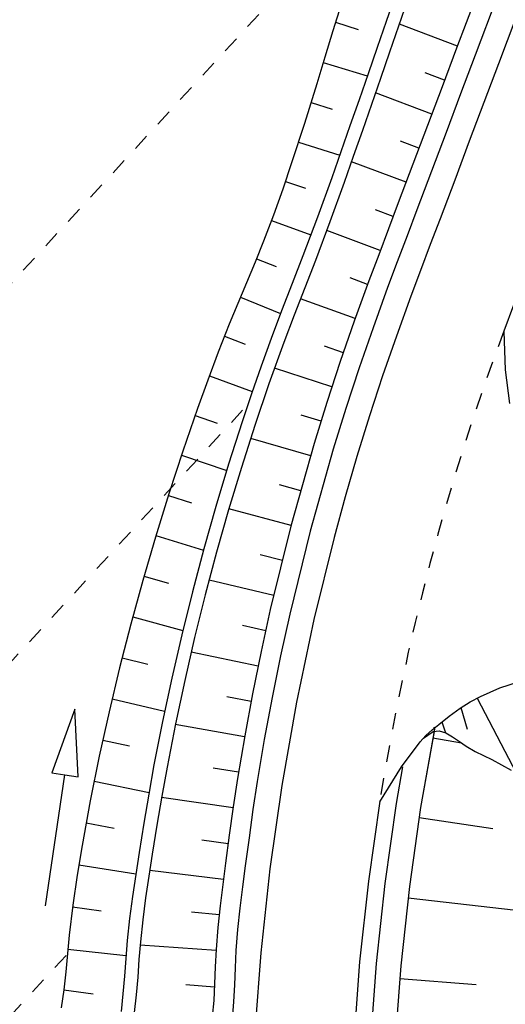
# Model space of a CAD drawing. Extents: x 446577 to 447216, y 443659 to 444842.
# Tile 164 of 177: x 446692 to 446707, y 444682 to 444712. Entities that reach past the tile are written whole.
import ezdxf

# ---------------------------------------------------------------- set-up
doc = ezdxf.new("R2010")
doc.units = 0
doc.header["$LTSCALE"] = 2
doc.header["$MEASUREMENT"] = 0
for name, pattern in [('ACAD_ISO03W100', [0.5, 0.25, -0.25]), ('AUSGEZOGEN', [0]), ('PUNKTX2', [0.5, 0.25, -0.25])]:
    doc.linetypes.add(name, pattern=pattern)
for name, color, linetype in [('DB-Regenrückhaltebecken_Vorflutgra', 15, 'CONTINUOUS'), ('DB-vorhandene_Dränagen', 15, 'CONTINUOUS'), ('DB-Wegböschungen', 15, 'CONTINUOUS'), ('DB-Wege', 15, 'CONTINUOUS'), ('FBRTOP', 250, 'AUSGEZOGEN'), ('MULDE', 250, 'AUSGEZOGEN')]:
    doc.layers.add(name, color=color, linetype=linetype)

msp = doc.modelspace()

# ---------------------------------------------------------------- linework, layer by layer
at = {"layer": 'DB-Regenrückhaltebecken_Vorflutgra', "linetype": 'Continuous'}
for p, q in [((446706.47, 444702.505), (446706.509, 444701.352)), ((446706.509, 444701.352), (446706.645, 444700.335)), ((446705.767, 444691.486), (446706.352, 444691.742)), ((446706.352, 444691.742), (446706.917, 444691.923)), ((446705.456, 444691.319), (446705.767, 444691.486)), ((446705.663, 444691.433), (446706.861, 444689.16)), ((446704.827, 444690.89), (446705.156, 444691.132)), ((446705.156, 444691.132), (446705.456, 444691.319)), ((446705.179, 444691.147), (446705.369, 444690.498)), ((446704.508, 444690.637), (446704.827, 444690.89)), ((446704.311, 444690.477), (446704.508, 444690.637)), ((446704.598, 444690.714), (446704.712, 444690.388)), ((446703.946, 444690.117), (446704.121, 444690.308)), ((446704.367, 444690.427), (446703.961, 444688.13)), ((446704.05, 444690.23), (446704.341, 444690.424)), ((446704.121, 444690.308), (446704.311, 444690.477)), ((446704.331, 444690.24), (446705.193, 444690.081)), ((446704.341, 444690.424), (446704.523, 444690.446)), ((446704.523, 444690.446), (446704.719, 444690.385)), ((446704.719, 444690.385), (446704.924, 444690.267)), ((446704.924, 444690.267), (446705.133, 444690.123)), ((446703.38, 444689.362), (446703.946, 444690.117)), ((446705.133, 444690.123), (446705.339, 444689.98)), ((446705.339, 444689.98), (446705.603, 444689.826)), ((446705.603, 444689.826), (446705.859, 444689.7)), ((446705.859, 444689.7), (446706.112, 444689.579)), ((446702.723, 444688.298), (446703.38, 444689.362)), ((446706.112, 444689.579), (446706.402, 444689.424)), ((446706.402, 444689.424), (446706.693, 444689.258)), ((446703.961, 444688.13), (446703.621, 444685.746)), ((446703.915, 444687.829), (446706.138, 444687.498)), ((446703.621, 444685.746), (446703.361, 444683.352)), ((446703.58, 444685.405), (446708.119, 444684.885)), ((446703.361, 444683.352), (446703.181, 444680.95)), ((446703.328, 444682.971), (446705.641, 444682.784))]:
    msp.add_line(p, q, dxfattribs=at)
at = {"layer": 'DB-vorhandene_Dränagen', "linetype": 'ACAD_ISO03W100'}
for p, q in [((446683.83, 444695.529), (446704.741, 444718.24)), ((446674.535, 444674.01), (446698.668, 444700.221)), ((446669.202, 444657.548), (446693.335, 444683.758))]:
    msp.add_line(p, q, dxfattribs=at)
at = {"layer": 'DB-Wegböschungen', "linetype": 'Continuous'}
for p, q in [((446705.929, 444713.405), (446705.047, 444711.065)), ((446706.49, 444713.193), (446705.608, 444710.854)), ((446703.192, 444712.655), (446702.922, 444711.866)), ((446701.559, 444712.379), (446701.304, 444711.584)), ((446703.566, 444712.514), (446703.296, 444711.725)), ((446701.387, 444711.847), (446702.075, 444711.626)), ((446702.922, 444711.866), (446702.649, 444711.078)), ((446703.296, 444711.725), (446703.023, 444710.937)), ((446705.07, 444711.126), (446703.317, 444711.786)), ((446701.304, 444711.584), (446701.062, 444710.785)), ((446702.649, 444711.078), (446702.374, 444710.291)), ((446705.047, 444711.065), (446704.606, 444709.895)), ((446701.062, 444710.785), (446700.822, 444709.985)), ((446703.023, 444710.937), (446702.748, 444710.15)), ((446705.608, 444710.854), (446705.168, 444709.684)), ((446701.015, 444710.629), (446702.349, 444710.221)), ((446702.374, 444710.291), (446702.099, 444709.505)), ((446704.682, 444710.097), (446704.1, 444710.316)), ((446700.822, 444709.985), (446700.451, 444708.79)), ((446702.748, 444710.15), (446702.473, 444709.363)), ((446704.606, 444709.895), (446704.165, 444708.725)), ((446704.295, 444709.068), (446702.593, 444709.709)), ((446705.168, 444709.684), (446704.727, 444708.514)), ((446700.649, 444709.42), (446701.291, 444709.223)), ((446702.099, 444709.505), (446701.825, 444708.717)), ((446702.473, 444709.363), (446702.199, 444708.576)), ((446700.451, 444708.79), (446700.064, 444707.6)), ((446701.825, 444708.717), (446701.552, 444707.93)), ((446704.165, 444708.725), (446703.725, 444707.556)), ((446702.199, 444708.576), (446701.926, 444707.789)), ((446704.727, 444708.514), (446704.287, 444707.344)), ((446700.268, 444708.222), (446701.516, 444707.827)), ((446703.907, 444708.039), (446703.35, 444708.249)), ((446701.552, 444707.93), (446701.275, 444707.143)), ((446701.926, 444707.789), (446701.649, 444707.002)), ((446700.064, 444707.6), (446699.795, 444706.806)), ((446703.519, 444707.01), (446701.871, 444707.631)), ((446703.725, 444707.556), (446703.284, 444706.387)), ((446704.287, 444707.344), (446703.845, 444706.175)), ((446699.874, 444707.036), (446700.481, 444706.83)), ((446701.275, 444707.143), (446700.848, 444705.963)), ((446701.649, 444707.002), (446701.222, 444705.822)), ((446699.795, 444706.806), (446699.514, 444706.016)), ((446703.284, 444706.387), (446702.988, 444705.606)), ((446699.514, 444706.016), (446699.217, 444705.233)), ((446703.131, 444705.982), (446702.598, 444706.182)), ((446703.845, 444706.175), (446703.55, 444705.394)), ((446699.457, 444705.862), (446700.647, 444705.423)), ((446700.848, 444705.963), (446700.406, 444704.788)), ((446701.222, 444705.822), (446700.78, 444704.648)), ((446702.742, 444704.955), (446701.124, 444705.557)), ((446702.988, 444705.606), (446702.693, 444704.824)), ((446699.217, 444705.233), (446698.963, 444704.604)), ((446703.55, 444705.394), (446703.254, 444704.613)), ((446702.693, 444704.824), (446702.399, 444704.038)), ((446698.963, 444704.604), (446698.701, 444703.978)), ((446699.002, 444704.701), (446699.596, 444704.465)), ((446700.406, 444704.788), (446700.084, 444703.959)), ((446700.78, 444704.648), (446700.46, 444703.823)), ((446703.254, 444704.613), (446702.962, 444703.831)), ((446698.701, 444703.978), (446698.437, 444703.353)), ((446700.084, 444703.959), (446699.761, 444703.13)), ((446702.359, 444703.927), (446701.827, 444704.122)), ((446702.399, 444704.038), (446701.957, 444702.822)), ((446700.46, 444703.823), (446700.139, 444702.998)), ((446702.962, 444703.831), (446702.522, 444702.621)), ((446698.437, 444703.353), (446698.179, 444702.725)), ((446698.516, 444703.539), (446699.73, 444703.048)), ((446701.985, 444702.899), (446700.33, 444703.489)), ((446699.761, 444703.13), (446699.445, 444702.299)), ((446700.139, 444702.998), (446699.824, 444702.171)), ((446701.957, 444702.822), (446701.531, 444701.597)), ((446698.179, 444702.725), (446697.847, 444701.882)), ((446702.522, 444702.621), (446702.1, 444701.405)), ((446698.034, 444702.364), (446698.661, 444702.118)), ((446699.445, 444702.299), (446699.141, 444701.462)), ((446699.824, 444702.171), (446699.375, 444700.921)), ((446697.847, 444701.882), (446697.53, 444701.033)), ((446701.625, 444701.866), (446701.06, 444702.061)), ((446701.531, 444701.597), (446701.127, 444700.363)), ((446699.141, 444701.462), (446698.849, 444700.621)), ((446701.281, 444700.833), (446699.543, 444701.399)), ((446702.1, 444701.405), (446701.699, 444700.181)), ((446697.53, 444701.033), (446697.224, 444700.18)), ((446697.581, 444701.17), (446698.874, 444700.693)), ((446699.375, 444700.921), (446698.951, 444699.662)), ((446698.849, 444700.621), (446698.567, 444699.777)), ((446701.127, 444700.363), (446700.743, 444699.121)), ((446697.224, 444700.18), (446696.779, 444698.893)), ((446701.699, 444700.181), (446701.319, 444698.951)), ((446697.151, 444699.972), (446697.815, 444699.738)), ((446698.567, 444699.777), (446698.16, 444698.504)), ((446700.951, 444699.793), (446700.35, 444699.98)), ((446698.951, 444699.662), (446698.545, 444698.395)), ((446700.639, 444698.75), (446698.826, 444699.279)), ((446696.779, 444698.893), (446696.352, 444697.6)), ((446700.743, 444699.121), (446700.04, 444696.626)), ((446701.319, 444698.951), (446700.62, 444696.473)), ((446696.737, 444698.768), (446698.101, 444698.31)), ((446698.16, 444698.504), (446697.774, 444697.225)), ((446698.545, 444698.395), (446698.16, 444697.122)), ((446700.342, 444697.698), (446699.7, 444697.878)), ((446696.352, 444697.6), (446695.948, 444696.297)), ((446696.339, 444697.558), (446697.04, 444697.334)), ((446697.774, 444697.225), (446697.408, 444695.938)), ((446698.16, 444697.122), (446697.797, 444695.842)), ((446700.046, 444696.648), (446698.168, 444697.149)), ((446700.04, 444696.626), (446699.419, 444694.109)), ((446695.948, 444696.297), (446695.566, 444694.988)), ((446695.961, 444696.341), (446697.399, 444695.904)), ((446700.62, 444696.473), (446700.004, 444693.973)), ((446697.408, 444695.938), (446697.065, 444694.645)), ((446697.797, 444695.842), (446697.455, 444694.556)), ((446699.784, 444695.589), (446699.109, 444695.76)), ((446695.603, 444695.118), (446696.34, 444694.906)), ((446695.566, 444694.988), (446695.205, 444693.67)), ((446699.524, 444694.533), (446697.569, 444694.993)), ((446697.065, 444694.645), (446696.743, 444693.346)), ((446697.455, 444694.556), (446697.134, 444693.263)), ((446699.419, 444694.109), (446699.14, 444692.839)), ((446695.264, 444693.89), (446696.775, 444693.478)), ((446700.004, 444693.973), (446699.727, 444692.715)), ((446695.205, 444693.67), (446694.865, 444692.347)), ((446699.279, 444693.47), (446698.577, 444693.626)), ((446696.743, 444693.346), (446696.442, 444692.041)), ((446697.134, 444693.263), (446696.834, 444691.965)), ((446694.943, 444692.653), (446695.717, 444692.458)), ((446699.052, 444692.404), (446697.031, 444692.825)), ((446699.14, 444692.839), (446698.883, 444691.568)), ((446699.727, 444692.715), (446699.472, 444691.453)), ((446694.865, 444692.347), (446694.547, 444691.016)), ((446696.442, 444692.041), (446696.162, 444690.731)), ((446696.834, 444691.965), (446696.556, 444690.661)), ((446698.84, 444691.337), (446698.105, 444691.478)), ((446698.883, 444691.568), (446698.645, 444690.292)), ((446699.472, 444691.453), (446699.236, 444690.188)), ((446694.64, 444691.416), (446696.226, 444691.039)), ((446693.513, 444691.096), (446692.82, 444689.177)), ((446693.612, 444689.058), (446693.513, 444691.096)), ((446694.547, 444691.016), (446694.252, 444689.679)), ((446696.162, 444690.731), (446695.905, 444689.415)), ((446696.556, 444690.661), (446696.3, 444689.352)), ((446698.641, 444690.268), (446696.55, 444690.634)), ((446704.357, 444690.567), (446704.38, 444690.501)), ((446698.645, 444690.292), (446698.431, 444689.012)), ((446704.38, 444690.501), (446703.961, 444688.13)), ((446694.357, 444690.169), (446695.169, 444689.992)), ((446699.236, 444690.188), (446699.024, 444688.918)), ((446694.252, 444689.679), (446693.982, 444688.335)), ((446695.905, 444689.415), (446695.748, 444688.535)), ((446696.3, 444689.352), (446696.144, 444688.477)), ((446692.623, 444685.162), (446693.216, 444689.118)), ((446692.82, 444689.177), (446693.216, 444689.118)), ((446693.216, 444689.118), (446693.612, 444689.058)), ((446698.462, 444689.195), (446697.694, 444689.317)), ((446694.097, 444688.922), (446695.757, 444688.583)), ((446698.431, 444689.012), (446698.302, 444688.156)), ((446699.024, 444688.918), (446698.896, 444688.069)), ((446695.748, 444688.535), (446695.6, 444687.654)), ((446696.144, 444688.477), (446695.996, 444687.599)), ((446693.982, 444688.335), (446693.737, 444686.987)), ((446698.296, 444688.118), (446696.137, 444688.434)), ((446698.302, 444688.156), (446698.181, 444687.301)), ((446698.896, 444688.069), (446698.776, 444687.219)), ((446703.961, 444688.13), (446703.621, 444685.746)), ((446693.858, 444687.666), (446694.704, 444687.509)), ((446695.6, 444687.654), (446695.457, 444686.771)), ((446695.996, 444687.599), (446695.854, 444686.721)), ((446698.181, 444687.301), (446698.066, 444686.448)), ((446693.737, 444686.987), (446693.586, 444686.085)), ((446698.145, 444687.036), (446697.346, 444687.145)), ((446698.776, 444687.219), (446698.66, 444686.369)), ((446695.457, 444686.771), (446695.352, 444686.108)), ((446695.854, 444686.721), (446695.749, 444686.061)), ((446693.638, 444686.402), (446695.354, 444686.124)), ((446698.066, 444686.448), (446697.981, 444685.806)), ((446693.586, 444686.085), (446693.452, 444685.18)), ((446695.352, 444686.108), (446695.253, 444685.444)), ((446698, 444685.956), (446695.776, 444686.233)), ((446698.66, 444686.369), (446698.576, 444685.731)), ((446695.749, 444686.061), (446695.651, 444685.401)), ((446697.981, 444685.806), (446697.901, 444685.159)), ((446698.576, 444685.731), (446698.497, 444685.092)), ((446703.621, 444685.746), (446703.361, 444683.352)), ((446695.253, 444685.444), (446695.166, 444684.779)), ((446695.651, 444685.401), (446695.564, 444684.739)), ((446693.452, 444685.18), (446693.342, 444684.272)), ((446693.445, 444685.127), (446694.313, 444685.014)), ((446697.873, 444684.887), (446697.04, 444684.968)), ((446697.901, 444685.159), (446697.833, 444684.505)), ((446698.497, 444685.092), (446698.431, 444684.451)), ((446695.166, 444684.779), (446695.096, 444684.111)), ((446695.564, 444684.739), (446695.494, 444684.074)), ((446697.833, 444684.505), (446697.783, 444683.846)), ((446698.431, 444684.451), (446698.382, 444683.809)), ((446693.342, 444684.272), (446693.289, 444683.723)), ((446695.096, 444684.111), (446695.053, 444683.574)), ((446695.494, 444684.074), (446695.451, 444683.54)), ((446693.289, 444683.723), (446693.238, 444683.174)), ((446693.302, 444683.857), (446695.059, 444683.66)), ((446697.782, 444683.817), (446695.485, 444683.97)), ((446697.783, 444683.846), (446697.758, 444683.32)), ((446698.382, 444683.809), (446698.357, 444683.293)), ((446695.053, 444683.574), (446695.014, 444683.037)), ((446695.451, 444683.54), (446695.413, 444683.005)), ((446693.238, 444683.174), (446693.18, 444682.627)), ((446697.758, 444683.32), (446697.737, 444682.805)), ((446698.357, 444683.293), (446698.336, 444682.777)), ((446703.361, 444683.352), (446703.181, 444680.95)), ((446695.014, 444683.037), (446694.969, 444682.501)), ((446695.413, 444683.005), (446695.368, 444682.472)), ((446693.18, 444682.627), (446693.105, 444682.083)), ((446693.18, 444682.627), (446694.068, 444682.5)), ((446697.731, 444682.709), (446696.867, 444682.776)), ((446697.737, 444682.805), (446697.71, 444682.304)), ((446698.336, 444682.777), (446698.308, 444682.262)), ((446694.969, 444682.501), (446694.909, 444681.967)), ((446695.368, 444682.472), (446695.308, 444681.941)), ((446697.71, 444682.304), (446697.667, 444681.819)), ((446698.308, 444682.262), (446698.263, 444681.749))]:
    msp.add_line(p, q, dxfattribs=at)
at = {"layer": 'DB-Wege', "linetype": 'Continuous'}
for p, q in [((446707.192, 444712.928), (446706.31, 444710.589)), ((446706.31, 444710.589), (446705.869, 444709.419)), ((446705.869, 444709.419), (446705.429, 444708.25)), ((446705.429, 444708.25), (446704.989, 444707.08)), ((446704.989, 444707.08), (446704.547, 444705.91)), ((446704.547, 444705.91), (446704.252, 444705.13)), ((446704.252, 444705.13), (446703.957, 444704.349)), ((446703.957, 444704.349), (446703.665, 444703.568)), ((446703.665, 444703.568), (446703.229, 444702.369)), ((446706.765, 444703.296), (446706.474, 444702.516)), ((446706.474, 444702.516), (446706.47, 444702.505)), ((446703.229, 444702.369), (446702.811, 444701.165)), ((446702.811, 444701.165), (446702.413, 444699.954)), ((446702.413, 444699.954), (446702.037, 444698.735)), ((446702.037, 444698.735), (446701.681, 444697.511)), ((446701.681, 444697.511), (446701.345, 444696.281)), ((446701.345, 444696.281), (446700.735, 444693.805)), ((446700.735, 444693.805), (446700.208, 444691.311)), ((446700.208, 444691.311), (446699.764, 444688.8)), ((446703.416, 444689.355), (446703.221, 444688.248)), ((446699.764, 444688.8), (446699.404, 444686.275)), ((446702.727, 444688.327), (446702.381, 444685.902)), ((446703.221, 444688.248), (446702.877, 444685.839)), ((446699.404, 444686.275), (446699.129, 444683.74)), ((446702.381, 444685.902), (446702.116, 444683.466)), ((446702.877, 444685.839), (446702.614, 444683.42)), ((446699.129, 444683.74), (446698.938, 444681.198)), ((446702.116, 444683.466), (446701.933, 444681.023)), ((446702.614, 444683.42), (446702.432, 444680.994))]:
    msp.add_line(p, q, dxfattribs=at)
at = {"layer": 'DB-Wege', "linetype": 'PUNKTX2'}
msp.add_ellipse((446775.265, 444676.76), major_axis=(-51.94, 51.94), ratio=1, start_param=0.427139, end_param=0.627656, dxfattribs=at)
at = {"layer": 'FBRTOP', "color": 0, "const_width": 0.5}
msp.add_lwpolyline([(446833.755, 444484.975, -0.000083), (446837.963, 444455.179, -0.000176), (446839.935, 444441.166, -0.000011), (446846.01, 444397.876, 0.000067), (446846.968, 444391.053, 0.001727), (446849.892, 444370.762, 0.00123), (446854.165, 444342.303, 0.004209), (446857.404, 444322.222, 0.002979), (446862.388, 444293.915, 0.003153), (446866.566, 444271.777, 0.002691), (446871.765, 444245.898, 0.003085)], format="xyb", dxfattribs=at)
at = {"layer": 'MULDE'}
msp.add_lwpolyline([(446846.122, 444528.372, -0.003275), (446849.776, 444503.541, -0.000858), (446851.281, 444492.919, -0.000016), (446856.912, 444452.68, 0.000072), (446858.152, 444443.823, 0.000546), (446864.602, 444398.178, 0.00545), (446865.299, 444393.636, 0.003136), (446867.372, 444381.527, -0.001035), (446873.816, 444344.812, -0.000041), (446876.48, 444329.437, 0.000112), (446877.455, 444323.814, 0.000693), (446877.962, 444320.923, 0.000079), (446882.464, 444295.439, 0.001596), (446888.309, 444262.995, 0.003343)], format="xyb", dxfattribs=at)

doc.saveas('drawing.dxf')
